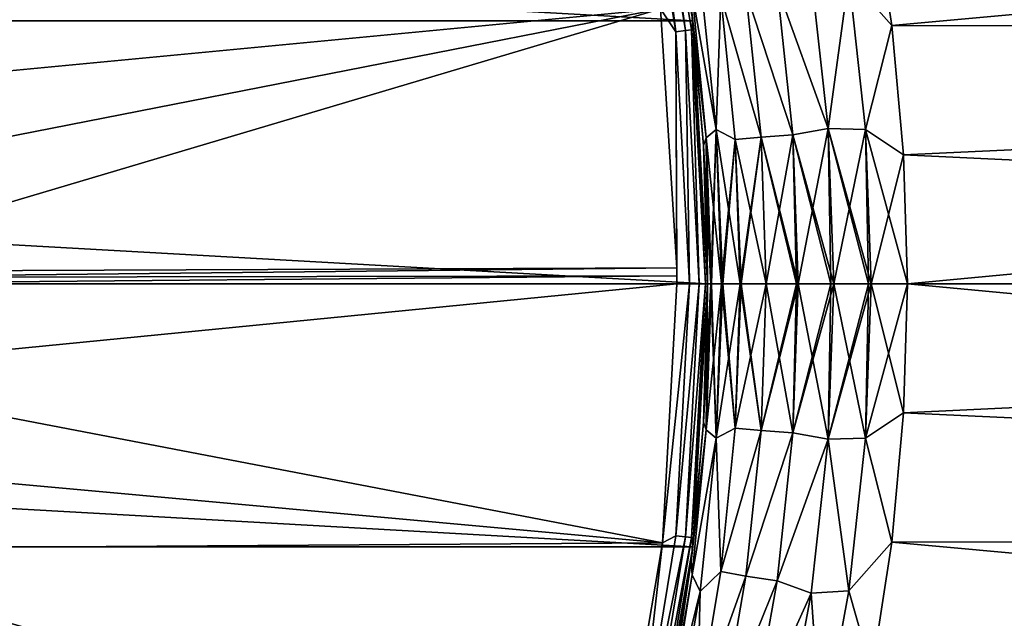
# Model space of a CAD drawing. Header units: metres. Extents: x -24 to 73, y -230 to 24.
# Tile 25 of 52: x 16.62 to 26.47, y -3.35 to 2.64. Entities that reach past the tile are written whole.
import ezdxf

# ---------------------------------------------------------------- set-up
doc = ezdxf.new("R2010")
doc.units = ezdxf.units.M
doc.layers.add('solid_SIDE_LEVER_10_541_032_SW0001', color=7, linetype='CONTINUOUS')

msp = doc.modelspace()

# ---------------------------------------------------------------- linework, layer by layer
at = {"layer": 'solid_SIDE_LEVER_10_541_032_SW0001'}
for points in [[(-23.352186, 2.631557), (-22.910868, 5.228951), (23.352192, 2.631518)], [(-22.910868, 5.228951), (22.910879, 5.228903), (23.352192, 2.631518)], [(13.912722, 2.771653, 115.621635), (14.058973, 1.895034, 115.621635), (22.579176, 5.305069, 111.828827)], [(14.058973, 1.895034, 115.621635), (23.03051, 2.749289, 111.828827), (22.579176, 5.305069, 111.828827)], [(22.910801, 5.229261, 111.368011), (23.352236, 2.631183, 111.368011), (23.128056, 4.1645, 84.770737)], [(22.929846, 5.047241, 111.512177), (23.352236, 2.631183, 111.368011), (22.910801, 5.229261, 111.368011)], [(23.335865, 2.772613, 37.389309), (23.352192, 2.631518), (22.910879, 5.228903)], [(22.869156, 5.033882, 111.644463), (22.773699, 5.01287, 111.753128), (23.182186, 2.521214, 111.753128)], [(22.929846, 5.047241, 111.512177), (22.869156, 5.033882, 111.644463), (23.279354, 2.531782, 111.644463)], [(23.279354, 2.531782, 111.644463), (22.869156, 5.033882, 111.644463), (23.182186, 2.521214, 111.753128)], [(23.341131, 2.538501, 111.512177), (23.352236, 2.631183, 111.368011), (22.929846, 5.047241, 111.512177)], [(23.341131, 2.538501, 111.512177), (22.929846, 5.047241, 111.512177), (23.279354, 2.531782, 111.644463)], [(52.700001, 2.554062, 39.348759), (25.145983, 3.881447, 39.545109), (52.700001, 5.073568, 39.793018)], [(52.700001, 5.073548, 82.606987), (25.145987, 3.881423, 82.854897), (25.343681, 2.58431, 83.047684)], [(52.700001, 5.073548, 82.606987), (25.343681, 2.58431, 83.047684), (52.700001, 2.554043, 83.051247)], [(23.182186, 2.521214, 111.753128), (22.773699, 5.01287, 111.753128), (23.03051, 2.749289, 111.828827)], [(23.352236, 2.631183, 111.368011), (23.335869, 2.772586, 85.010696), (23.128056, 4.1645, 84.770737)], [(25.145983, 3.881447, 39.545109), (25.343678, 2.584343, 39.352318), (24.914454, 3.069745, 39.381863)], [(25.343681, 2.58431, 83.047684), (25.145987, 3.881423, 82.854897), (24.914459, 3.069706, 83.018143)], [(52.700001, 2.554062, 39.348759), (25.343678, 2.584343, 39.352318), (25.145983, 3.881447, 39.545109)], [(23.425735, 3.077293, 38.139664), (23.586504, 1.54467, 37.987602), (23.346813, 2.911204, 37.742615)], [(23.346815, 2.911188, 84.657387), (23.586508, 1.544656, 84.412399), (23.425737, 3.077274, 84.260338)], [(23.633841, 2.877999, 38.475666), (23.586504, 1.54467, 37.987602), (23.425735, 3.077293, 38.139664)], [(23.425737, 3.077274, 84.260338), (23.586508, 1.544656, 84.412399), (23.633842, 2.87798, 83.924339)], [(24.536726, 3.092772, 39.277172), (24.708012, 1.553727, 39.114891), (24.195976, 2.970394, 39.072929)], [(24.195978, 2.970371, 83.327072), (24.708014, 1.553718, 83.28511), (24.536728, 3.092762, 83.122826)], [(24.914454, 3.069745, 39.381863), (24.708012, 1.553727, 39.114891), (24.536726, 3.092772, 39.277172)], [(24.536728, 3.092762, 83.122826), (24.708014, 1.553718, 83.28511), (24.914459, 3.069706, 83.018143)], [(24.914454, 3.069745, 39.381863), (25.081936, 1.542255, 39.221107), (24.708012, 1.553727, 39.114891)], [(24.708014, 1.553718, 83.28511), (25.08194, 1.542231, 83.178894), (24.914459, 3.069706, 83.018143)], [(25.343678, 2.584343, 39.352318), (25.081936, 1.542255, 39.221107), (24.914454, 3.069745, 39.381863)], [(25.343681, 2.58431, 83.047684), (24.914459, 3.069706, 83.018143), (25.08194, 1.542231, 83.178894)], [(24.195976, 2.970394, 39.072929), (24.353853, 1.491416, 38.924702), (23.884331, 2.922976, 38.804314)], [(23.884333, 2.922956, 83.595688), (24.353857, 1.4914, 83.475304), (24.195978, 2.970371, 83.327072)], [(24.708012, 1.553727, 39.114891), (24.353853, 1.491416, 38.924702), (24.195976, 2.970394, 39.072929)], [(24.195978, 2.970371, 83.327072), (24.353857, 1.4914, 83.475304), (24.708014, 1.553718, 83.28511)], [(23.346813, 2.911204, 37.742615), (23.486462, 1.460445, 37.608807), (23.335865, 2.772613, 37.389309)], [(23.346815, 2.911188, 84.657387), (23.335869, 2.772586, 85.010696), (23.486464, 1.460432, 84.791191)], [(23.586504, 1.54467, 37.987602), (23.486462, 1.460445, 37.608807), (23.346813, 2.911204, 37.742615)], [(23.346815, 2.911188, 84.657387), (23.486464, 1.460432, 84.791191), (23.586508, 1.544656, 84.412399)], [(23.633841, 2.877999, 38.475666), (23.778002, 1.444107, 38.340481), (23.586504, 1.54467, 37.987602)], [(23.586508, 1.544656, 84.412399), (23.778006, 1.444093, 84.059525), (23.633842, 2.87798, 83.924339)], [(23.884331, 2.922976, 38.804314), (24.035753, 1.467128, 38.662666), (23.633841, 2.877999, 38.475666)], [(24.035753, 1.467128, 38.662666), (23.778002, 1.444107, 38.340481), (23.633841, 2.877999, 38.475666)], [(23.633842, 2.87798, 83.924339), (24.035757, 1.467114, 83.737335), (23.884333, 2.922956, 83.595688)], [(23.633842, 2.87798, 83.924339), (23.778006, 1.444093, 84.059525), (24.035757, 1.467114, 83.737335)], [(24.353853, 1.491416, 38.924702), (24.035753, 1.467128, 38.662666), (23.884331, 2.922976, 38.804314)], [(23.884333, 2.922956, 83.595688), (24.035757, 1.467114, 83.737335), (24.353857, 1.4914, 83.475304)], [(23.335865, 2.772613, 37.389309), (23.459213, 1.383956, 37.24707), (23.352192, 2.631518)], [(23.486462, 1.460445, 37.608807), (23.459213, 1.383956, 37.24707), (23.335865, 2.772613, 37.389309)], [(23.352236, 2.631183, 111.368011), (23.459213, 1.383934, 85.152931), (23.335869, 2.772586, 85.010696)], [(23.486464, 1.460432, 84.791191), (23.335869, 2.772586, 85.010696), (23.459213, 1.383934, 85.152931)], [(14.058973, 1.895034, 115.621635), (14.150046, 1.010977, 115.621635), (23.03051, 2.749289, 111.828827)], [(14.150046, 1.010977, 115.621635), (14.185583, 0.122952, 115.621635), (23.03051, 2.749289, 111.828827)], [(14.185583, 0.122952, 115.621635), (23.193483, 0.159084, 111.828827), (23.03051, 2.749289, 111.828827)], [(23.182186, 2.521214, 111.753128), (23.03051, 2.749289, 111.828827), (23.193483, 0.159084, 111.828827)], [(-23.352186, 2.631557), (23.5, 0), (-23.5, 0)], [(-23.352186, 2.631557), (23.352192, 2.631518), (23.5, 0)], [(23.478765, 0, 111.512177), (23.352236, 2.631183, 111.368011), (23.341131, 2.538501, 111.512177)], [(23.5, 0, 37.200001), (23.5, 0), (23.352192, 2.631518)], [(23.459213, 1.383956, 37.24707), (23.5, 0, 37.200001), (23.352192, 2.631518)], [(23.352236, 2.631183, 111.368011), (23.5, 0, 111.368011), (23.459213, 1.383934, 85.152931)], [(23.478765, 0, 111.512177), (23.5, 0, 111.368011), (23.352236, 2.631183, 111.368011)], [(25.343678, 2.584343, 39.352318), (25.461096, 1.290071, 39.237858), (25.081936, 1.542255, 39.221107)], [(25.4611, 1.29004, 83.162148), (25.343681, 2.58431, 83.047684), (25.08194, 1.542231, 83.178894)], [(52.700001, 2.554062, 39.348759), (25.461096, 1.290071, 39.237858), (25.343678, 2.584343, 39.352318)], [(52.700001, 2.554043, 83.051247), (25.343681, 2.58431, 83.047684), (25.4611, 1.29004, 83.162148)], [(23.279354, 2.531782, 111.644463), (23.182186, 2.521214, 111.753128), (23.318882, 0, 111.753128)], [(23.182186, 2.521214, 111.753128), (23.193892, 0.079543, 111.828827), (23.194029, 0, 111.828827)], [(23.318882, 0, 111.753128), (23.182186, 2.521214, 111.753128), (23.194029, 0, 111.828827)], [(23.182186, 2.521214, 111.753128), (23.193483, 0.159084, 111.828827), (23.193892, 0.079543, 111.828827)], [(23.341131, 2.538501, 111.512177), (23.279354, 2.531782, 111.644463), (23.416622, 0, 111.644463)], [(23.416622, 0, 111.644463), (23.279354, 2.531782, 111.644463), (23.318882, 0, 111.753128)], [(23.478765, 0, 111.512177), (23.341131, 2.538501, 111.512177), (23.416622, 0, 111.644463)], [(52.700001, 2.554062, 39.348759), (52.700001, 0, 39.200001), (25.461096, 1.290071, 39.237858)], [(52.700001, 2.554043, 83.051247), (25.4611, 1.29004, 83.162148), (25.5, 0, 83.199997)], [(52.700001, 2.554043, 83.051247), (25.5, 0, 83.199997), (52.700001, 0, 83.199997)], [(23.586504, 1.54467, 37.987602), (23.640814, 0, 37.937191), (23.486462, 1.460445, 37.608807)], [(23.486464, 1.460432, 84.791191), (23.533537, 0, 84.835251), (23.586508, 1.544656, 84.412399)], [(23.533537, 0, 84.835251), (23.538464, 0, 84.809624), (23.586508, 1.544656, 84.412399)], [(23.538464, 0, 84.809624), (23.640816, 0, 84.462807), (23.586508, 1.544656, 84.412399)], [(23.652336, 0, 37.965614), (23.640814, 0, 37.937191), (23.586504, 1.54467, 37.987602)], [(23.82659, 0, 38.295319), (23.652336, 0, 37.965614), (23.586504, 1.54467, 37.987602)], [(23.778002, 1.444107, 38.340481), (23.82659, 0, 38.295319), (23.586504, 1.54467, 37.987602)], [(23.586508, 1.544656, 84.412399), (23.640816, 0, 84.462807), (23.778006, 1.444093, 84.059525)], [(24.353853, 1.491416, 38.924702), (24.406742, 0, 38.874756), (24.035753, 1.467128, 38.662666)], [(24.035757, 1.467114, 83.737335), (24.08667, 0, 83.784897), (24.353857, 1.4914, 83.475304)], [(24.08667, 0, 83.784897), (24.388863, 0, 83.537056), (24.353857, 1.4914, 83.475304)], [(24.708012, 1.553727, 39.114891), (24.765009, 0, 39.060055), (24.353853, 1.491416, 38.924702)], [(24.734457, 0, 39.047691), (24.406742, 0, 38.874756), (24.353853, 1.491416, 38.924702)], [(24.765009, 0, 39.060055), (24.734457, 0, 39.047691), (24.353853, 1.491416, 38.924702)], [(24.353857, 1.4914, 83.475304), (24.406744, 0, 83.525246), (24.708014, 1.553718, 83.28511)], [(24.388863, 0, 83.537056), (24.406744, 0, 83.525246), (24.353857, 1.4914, 83.475304)], [(24.406744, 0, 83.525246), (24.734457, 0, 83.35231), (24.708014, 1.553718, 83.28511)], [(25.10965, 0, 39.161541), (24.765009, 0, 39.060055), (24.708012, 1.553727, 39.114891)], [(25.13744, 0, 39.166866), (25.10965, 0, 39.161541), (24.708012, 1.553727, 39.114891)], [(25.081936, 1.542255, 39.221107), (25.13744, 0, 39.166866), (24.708012, 1.553727, 39.114891)], [(24.708014, 1.553718, 83.28511), (24.765009, 0, 83.339943), (25.08194, 1.542231, 83.178894)], [(24.734457, 0, 83.35231), (24.765009, 0, 83.339943), (24.708014, 1.553718, 83.28511)], [(24.765009, 0, 83.339943), (25.10965, 0, 83.238457), (25.08194, 1.542231, 83.178894)], [(25.5, 0, 39.200001), (25.13744, 0, 39.166866), (25.081936, 1.542255, 39.221107)], [(25.461096, 1.290071, 39.237858), (25.5, 0, 39.200001), (25.081936, 1.542255, 39.221107)], [(25.10965, 0, 83.238457), (25.13744, 0, 83.233131), (25.08194, 1.542231, 83.178894)], [(25.4611, 1.29004, 83.162148), (25.08194, 1.542231, 83.178894), (25.13744, 0, 83.233131)], [(23.486462, 1.460445, 37.608807), (23.533537, 0, 37.564751), (23.459213, 1.383956, 37.24707)], [(23.486464, 1.460432, 84.791191), (23.459213, 1.383934, 85.152931), (23.5, 0, 85.199997)], [(23.533537, 0, 37.564751), (23.5, 0, 37.200001), (23.459213, 1.383956, 37.24707)], [(23.459213, 1.383934, 85.152931), (23.5, 0, 111.368011), (23.5, 0, 85.199997)], [(23.538462, 0, 37.590378), (23.533537, 0, 37.564751), (23.486462, 1.460445, 37.608807)], [(23.640814, 0, 37.937191), (23.538462, 0, 37.590378), (23.486462, 1.460445, 37.608807)], [(23.486464, 1.460432, 84.791191), (23.5, 0, 85.199997), (23.533537, 0, 84.835251)], [(23.640816, 0, 84.462807), (23.652338, 0, 84.434387), (23.778006, 1.444093, 84.059525)], [(23.652338, 0, 84.434387), (23.82659, 0, 84.104683), (23.778006, 1.444093, 84.059525)], [(24.035753, 1.467128, 38.662666), (24.08667, 0, 38.615105), (23.778002, 1.444107, 38.340481)], [(23.837086, 0, 38.311188), (23.82659, 0, 38.295319), (23.778002, 1.444107, 38.340481)], [(24.08667, 0, 38.615105), (23.837086, 0, 38.311188), (23.778002, 1.444107, 38.340481)], [(23.778006, 1.444093, 84.059525), (23.82659, 0, 84.104683), (24.035757, 1.467114, 83.737335)], [(23.82659, 0, 84.104683), (23.837086, 0, 84.088814), (24.035757, 1.467114, 83.737335)], [(23.837086, 0, 84.088814), (24.08667, 0, 83.784897), (24.035757, 1.467114, 83.737335)], [(24.388863, 0, 38.862946), (24.08667, 0, 38.615105), (24.035753, 1.467128, 38.662666)], [(24.406742, 0, 38.874756), (24.388863, 0, 38.862946), (24.035753, 1.467128, 38.662666)], [(25.5, 0, 83.199997), (25.4611, 1.29004, 83.162148), (25.13744, 0, 83.233131)], [(52.700001, 0, 39.200001), (25.5, 0, 39.200001), (25.461096, 1.290071, 39.237858)], [(14.185983, 0.061477, 115.621635), (23.193483, 0.159084, 111.828827), (14.185583, 0.122952, 115.621635)], [(14.185983, 0.061477, 115.621635), (23.193892, 0.079543, 111.828827), (23.193483, 0.159084, 111.828827)], [(23.352186, -2.631557), (-23.352192, -2.631518), (-23.5, 0)], [(23.5, 0), (23.352186, -2.631557), (-23.5, 0)], [(14.158278, -0.888299, 115.621635), (23.194029, 0, 111.828827), (14.186116, 0, 115.621635)], [(23.048824, -2.591261, 111.828827), (23.194029, 0, 111.828827), (14.158278, -0.888299, 115.621635)], [(14.185983, 0.061477, 115.621635), (14.186116, 0, 115.621635), (23.193892, 0.079543, 111.828827)], [(14.186116, 0, 115.621635), (23.194029, 0, 111.828827), (23.193892, 0.079543, 111.828827)], [(23.048824, -2.591261, 111.828827), (23.318882, 0, 111.753128), (23.194029, 0, 111.828827)], [(23.182186, -2.521214, 111.753128), (23.318882, 0, 111.753128), (23.048824, -2.591261, 111.828827)], [(23.182186, -2.521214, 111.753128), (23.416622, 0, 111.644463), (23.318882, 0, 111.753128)], [(23.279354, -2.531782, 111.644463), (23.416622, 0, 111.644463), (23.182186, -2.521214, 111.753128)], [(23.279354, -2.531782, 111.644463), (23.478765, 0, 111.512177), (23.416622, 0, 111.644463)], [(23.279354, -2.531782, 111.644463), (23.341131, -2.538501, 111.512177), (23.478765, 0, 111.512177)], [(23.341131, -2.538501, 111.512177), (23.352238, -2.631165, 111.368011), (23.5, 0, 111.368011)], [(23.341131, -2.538501, 111.512177), (23.5, 0, 111.368011), (23.478765, 0, 111.512177)], [(23.459211, -1.38399, 37.24707), (23.352186, -2.631557), (23.5, 0)], [(23.5, 0, 85.199997), (23.5, 0, 111.368011), (23.352238, -2.631165, 111.368011)], [(23.459208, -1.384031, 85.152924), (23.5, 0, 85.199997), (23.352238, -2.631165, 111.368011)], [(23.533537, 0, 84.835251), (23.5, 0, 85.199997), (23.459208, -1.384031, 85.152924)], [(23.5, 0, 37.200001), (23.459211, -1.38399, 37.24707), (23.5, 0)], [(23.778006, -1.444108, 38.340477), (23.652336, 0, 37.965614), (23.82659, 0, 38.295319)], [(23.778006, -1.444108, 38.340477), (23.82659, 0, 38.295319), (24.035757, -1.467129, 38.662663)], [(24.035757, -1.467129, 38.662663), (23.82659, 0, 38.295319), (23.837086, 0, 38.311188)], [(24.035757, -1.467129, 38.662663), (23.837086, 0, 38.311188), (24.08667, 0, 38.615105)], [(24.035757, -1.467129, 38.662663), (24.08667, 0, 38.615105), (24.353857, -1.491416, 38.924698)], [(24.353857, -1.491416, 38.924698), (24.08667, 0, 38.615105), (24.388863, 0, 38.862946)], [(24.353857, -1.491416, 38.924698), (24.388863, 0, 38.862946), (24.406742, 0, 38.874756)], [(24.353857, -1.491416, 38.924698), (24.406742, 0, 38.874756), (24.708014, -1.553733, 39.114891)], [(24.708014, -1.553733, 39.114891), (24.406742, 0, 38.874756), (24.734457, 0, 39.047691)], [(24.708014, -1.553733, 39.114891), (24.734457, 0, 39.047691), (24.765009, 0, 39.060055)], [(24.708014, -1.553733, 39.114891), (24.765009, 0, 39.060055), (25.08194, -1.542247, 39.221107)], [(25.08194, -1.542247, 39.221107), (24.765009, 0, 39.060055), (25.10965, 0, 39.161541)], [(25.081936, -1.542265, 83.178886), (25.5, 0, 83.199997), (25.13744, 0, 83.233131)], [(25.461092, -1.290117, 83.16214), (25.5, 0, 83.199997), (25.081936, -1.542265, 83.178886)], [(25.08194, -1.542247, 39.221107), (25.10965, 0, 39.161541), (25.13744, 0, 39.166866)], [(25.461096, -1.290086, 39.237858), (25.08194, -1.542247, 39.221107), (25.13744, 0, 39.166866)], [(25.461096, -1.290086, 39.237858), (25.13744, 0, 39.166866), (25.5, 0, 39.200001)], [(52.700001, 0, 83.199997), (25.5, 0, 83.199997), (25.461092, -1.290117, 83.16214)], [(52.700001, -2.554062, 83.051239), (52.700001, 0, 83.199997), (25.461092, -1.290117, 83.16214)], [(23.48646, -1.460452, 84.791191), (23.533537, 0, 84.835251), (23.459208, -1.384031, 85.152924)], [(23.486464, -1.460445, 37.608807), (23.459211, -1.38399, 37.24707), (23.5, 0, 37.200001)], [(23.48646, -1.460452, 84.791191), (23.640816, 0, 84.462807), (23.538464, 0, 84.809624)], [(23.48646, -1.460452, 84.791191), (23.586504, -1.544678, 84.412399), (23.640816, 0, 84.462807)], [(23.48646, -1.460452, 84.791191), (23.538464, 0, 84.809624), (23.533537, 0, 84.835251)], [(23.486464, -1.460445, 37.608807), (23.5, 0, 37.200001), (23.533537, 0, 37.564751)], [(23.486464, -1.460445, 37.608807), (23.533537, 0, 37.564751), (23.586506, -1.54467, 37.987602)], [(23.586506, -1.54467, 37.987602), (23.533537, 0, 37.564751), (23.538462, 0, 37.590378)], [(23.586506, -1.54467, 37.987602), (23.538462, 0, 37.590378), (23.640814, 0, 37.937191)], [(23.586504, -1.544678, 84.412399), (23.82659, 0, 84.104683), (23.652338, 0, 84.434387)], [(23.586504, -1.544678, 84.412399), (23.778002, -1.444116, 84.059517), (23.82659, 0, 84.104683)], [(23.586504, -1.544678, 84.412399), (23.652338, 0, 84.434387), (23.640816, 0, 84.462807)], [(23.586506, -1.54467, 37.987602), (23.640814, 0, 37.937191), (23.778006, -1.444108, 38.340477)], [(23.778006, -1.444108, 38.340477), (23.640814, 0, 37.937191), (23.652336, 0, 37.965614)], [(23.778002, -1.444116, 84.059517), (24.08667, 0, 83.784897), (23.837086, 0, 84.088814)], [(23.778002, -1.444116, 84.059517), (24.035753, -1.467137, 83.737335), (24.08667, 0, 83.784897)], [(23.778002, -1.444116, 84.059517), (23.837086, 0, 84.088814), (23.82659, 0, 84.104683)], [(24.035753, -1.467137, 83.737335), (24.406744, 0, 83.525246), (24.388863, 0, 83.537056)], [(24.035753, -1.467137, 83.737335), (24.353853, -1.491425, 83.475296), (24.406744, 0, 83.525246)], [(24.035753, -1.467137, 83.737335), (24.388863, 0, 83.537056), (24.08667, 0, 83.784897)], [(24.353853, -1.491425, 83.475296), (24.765009, 0, 83.339943), (24.734457, 0, 83.35231)], [(24.353853, -1.491425, 83.475296), (24.70801, -1.55374, 83.285103), (24.765009, 0, 83.339943)], [(24.353853, -1.491425, 83.475296), (24.734457, 0, 83.35231), (24.406744, 0, 83.525246)], [(24.70801, -1.55374, 83.285103), (25.13744, 0, 83.233131), (25.10965, 0, 83.238457)], [(24.70801, -1.55374, 83.285103), (25.081936, -1.542265, 83.178886), (25.13744, 0, 83.233131)], [(24.70801, -1.55374, 83.285103), (25.10965, 0, 83.238457), (24.765009, 0, 83.339943)], [(52.700001, -2.554043, 39.348755), (25.461096, -1.290086, 39.237858), (25.5, 0, 39.200001)], [(52.700001, -2.554043, 39.348755), (25.5, 0, 39.200001), (52.700001, 0, 39.200001)], [(23.048824, -2.591261, 111.828827), (14.158278, -0.888299, 115.621635), (14.07487, -1.773112, 115.621635)], [(25.34367, -2.584409, 83.047676), (25.461092, -1.290117, 83.16214), (25.081936, -1.542265, 83.178886)], [(25.461096, -1.290086, 39.237858), (25.343674, -2.584374, 39.352322), (25.08194, -1.542247, 39.221107)], [(52.700001, -2.554062, 83.051239), (25.461092, -1.290117, 83.16214), (25.34367, -2.584409, 83.047676)], [(52.700001, -2.554043, 39.348755), (25.343674, -2.584374, 39.352322), (25.461096, -1.290086, 39.237858)], [(23.335855, -2.772703, 85.010681), (23.459208, -1.384031, 85.152924), (23.352238, -2.631165, 111.368011)], [(23.48646, -1.460452, 84.791191), (23.459208, -1.384031, 85.152924), (23.335855, -2.772703, 85.010681)], [(23.48646, -1.460452, 84.791191), (23.335855, -2.772703, 85.010681), (23.346811, -2.911211, 84.657387)], [(23.459211, -1.38399, 37.24707), (23.335859, -2.77266, 37.389313), (23.352186, -2.631557)], [(23.486464, -1.460445, 37.608807), (23.335859, -2.77266, 37.389313), (23.459211, -1.38399, 37.24707)], [(23.346813, -2.911196, 37.742611), (23.335859, -2.77266, 37.389313), (23.486464, -1.460445, 37.608807)], [(23.48646, -1.460452, 84.791191), (23.346811, -2.911211, 84.657387), (23.586504, -1.544678, 84.412399)], [(23.346813, -2.911196, 37.742611), (23.486464, -1.460445, 37.608807), (23.586506, -1.54467, 37.987602)], [(23.586504, -1.544678, 84.412399), (23.633841, -2.878009, 83.924332), (23.778002, -1.444116, 84.059517)], [(23.586506, -1.54467, 37.987602), (23.778006, -1.444108, 38.340477), (23.633842, -2.877992, 38.475666)], [(23.778002, -1.444116, 84.059517), (23.633841, -2.878009, 83.924332), (24.035753, -1.467137, 83.737335)], [(23.633841, -2.878009, 83.924332), (23.884331, -2.922987, 83.595688), (24.035753, -1.467137, 83.737335)], [(23.633842, -2.877992, 38.475666), (23.778006, -1.444108, 38.340477), (24.035757, -1.467129, 38.662663)], [(23.633842, -2.877992, 38.475666), (24.035757, -1.467129, 38.662663), (23.884333, -2.922968, 38.804314)], [(24.035753, -1.467137, 83.737335), (23.884331, -2.922987, 83.595688), (24.353853, -1.491425, 83.475296)], [(23.884333, -2.922968, 38.804314), (24.035757, -1.467129, 38.662663), (24.353857, -1.491416, 38.924698)], [(23.346811, -2.911211, 84.657387), (23.425734, -3.077301, 84.260338), (23.586504, -1.544678, 84.412399)], [(23.346813, -2.911196, 37.742611), (23.586506, -1.54467, 37.987602), (23.425735, -3.077284, 38.139664)], [(23.586504, -1.544678, 84.412399), (23.425734, -3.077301, 84.260338), (23.633841, -2.878009, 83.924332)], [(23.425735, -3.077284, 38.139664), (23.586506, -1.54467, 37.987602), (23.633842, -2.877992, 38.475666)], [(23.884331, -2.922987, 83.595688), (24.195974, -2.970405, 83.327072), (24.353853, -1.491425, 83.475296)], [(23.884333, -2.922968, 38.804314), (24.353857, -1.491416, 38.924698), (24.195976, -2.970385, 39.072926)], [(24.353853, -1.491425, 83.475296), (24.195974, -2.970405, 83.327072), (24.70801, -1.55374, 83.285103)], [(24.195974, -2.970405, 83.327072), (24.536724, -3.092789, 83.122826), (24.70801, -1.55374, 83.285103)], [(24.195976, -2.970385, 39.072926), (24.353857, -1.491416, 38.924698), (24.708014, -1.553733, 39.114891)], [(24.195976, -2.970385, 39.072926), (24.708014, -1.553733, 39.114891), (24.536726, -3.092772, 39.277176)], [(24.70801, -1.55374, 83.285103), (24.536724, -3.092789, 83.122826), (24.914454, -3.069758, 83.018135)], [(24.536726, -3.092772, 39.277176), (24.708014, -1.553733, 39.114891), (24.914457, -3.069721, 39.381859)], [(24.70801, -1.55374, 83.285103), (24.914454, -3.069758, 83.018135), (25.081936, -1.542265, 83.178886)], [(24.708014, -1.553733, 39.114891), (25.08194, -1.542247, 39.221107), (24.914457, -3.069721, 39.381859)], [(25.34367, -2.584409, 83.047676), (25.081936, -1.542265, 83.178886), (24.914454, -3.069758, 83.018135)], [(25.343674, -2.584374, 39.352322), (24.914457, -3.069721, 39.381859), (25.08194, -1.542247, 39.221107)], [(23.048824, -2.591261, 111.828827), (14.07487, -1.773112, 115.621635), (13.936221, -2.650966, 115.621635)], [(22.773699, -5.01287, 111.753128), (23.182186, -2.521214, 111.753128), (23.048824, -2.591261, 111.828827)], [(23.279354, -2.531782, 111.644463), (23.182186, -2.521214, 111.753128), (22.773699, -5.01287, 111.753128)], [(22.869156, -5.033882, 111.644463), (23.279354, -2.531782, 111.644463), (22.773699, -5.01287, 111.753128)], [(22.869156, -5.033882, 111.644463), (23.341131, -2.538501, 111.512177), (23.279354, -2.531782, 111.644463)], [(22.869156, -5.033882, 111.644463), (22.929846, -5.047241, 111.512177), (23.341131, -2.538501, 111.512177)], [(23.341131, -2.538501, 111.512177), (22.929846, -5.047241, 111.512177), (23.352238, -2.631165, 111.368011)], [(52.700001, -2.554062, 83.051239), (25.34367, -2.584409, 83.047676), (25.145971, -3.881515, 82.854881)], [(52.700001, -5.073568, 82.606979), (52.700001, -2.554062, 83.051239), (25.145971, -3.881515, 82.854881)], [(52.700001, -2.554043, 39.348755), (52.700001, -5.073548, 39.793011), (25.343674, -2.584374, 39.352322)], [(22.910868, -5.228951), (-22.910879, -5.228903), (-23.352192, -2.631518)], [(23.352186, -2.631557), (22.910868, -5.228951), (-23.352192, -2.631518)], [(22.615032, -5.150078, 111.828827), (13.936221, -2.650966, 115.621635), (13.742876, -3.518415, 115.621635)], [(22.615032, -5.150078, 111.828827), (23.048824, -2.591261, 111.828827), (13.936221, -2.650966, 115.621635)], [(22.773699, -5.01287, 111.753128), (23.048824, -2.591261, 111.828827), (22.615032, -5.150078, 111.828827)], [(23.335855, -2.772703, 85.010681), (23.352238, -2.631165, 111.368011), (22.910807, -5.22924, 111.368011)], [(22.929846, -5.047241, 111.512177), (22.910807, -5.22924, 111.368011), (23.352238, -2.631165, 111.368011)], [(23.128038, -4.164593, 37.62928), (22.910868, -5.228951), (23.352186, -2.631557)], [(23.335859, -2.77266, 37.389313), (23.128038, -4.164593, 37.62928), (23.352186, -2.631557)], [(25.145971, -3.881515, 82.854881), (25.34367, -2.584409, 83.047676), (24.914454, -3.069758, 83.018135)], [(25.343674, -2.584374, 39.352322), (25.145973, -3.881504, 39.545116), (24.914457, -3.069721, 39.381859)], [(52.700001, -5.073548, 39.793011), (25.145973, -3.881504, 39.545116), (25.343674, -2.584374, 39.352322)], [(23.128033, -4.164625, 84.770714), (23.335855, -2.772703, 85.010681), (22.910807, -5.22924, 111.368011)], [(23.346811, -2.911211, 84.657387), (23.335855, -2.772703, 85.010681), (23.128033, -4.164625, 84.770714)], [(23.346813, -2.911196, 37.742611), (23.128038, -4.164593, 37.62928), (23.335859, -2.77266, 37.389313)], [(23.346811, -2.911211, 84.657387), (23.128033, -4.164625, 84.770714), (23.117004, -4.342265, 84.436577)], [(23.346811, -2.911211, 84.657387), (23.117004, -4.342265, 84.436577), (23.425734, -3.077301, 84.260338)], [(23.117006, -4.342253, 37.963421), (23.128038, -4.164593, 37.62928), (23.346813, -2.911196, 37.742611)], [(23.117006, -4.342253, 37.963421), (23.346813, -2.911196, 37.742611), (23.425735, -3.077284, 38.139664)], [(23.633841, -2.878009, 83.924332), (23.396772, -4.291259, 83.701431), (23.884331, -2.922987, 83.595688)], [(23.425734, -3.077301, 84.260338), (23.396772, -4.291259, 83.701431), (23.633841, -2.878009, 83.924332)], [(23.396772, -4.291259, 83.701431), (23.635555, -4.356255, 83.362381), (23.884331, -2.922987, 83.595688)], [(23.396776, -4.291244, 38.698563), (23.633842, -2.877992, 38.475666), (23.884333, -2.922968, 38.804314)], [(23.425735, -3.077284, 38.139664), (23.633842, -2.877992, 38.475666), (23.396776, -4.291244, 38.698563)], [(23.396776, -4.291244, 38.698563), (23.884333, -2.922968, 38.804314), (23.635559, -4.356238, 39.037613)], [(23.884331, -2.922987, 83.595688), (23.635555, -4.356255, 83.362381), (24.195974, -2.970405, 83.327072)], [(23.635559, -4.356238, 39.037613), (23.884333, -2.922968, 38.804314), (24.195976, -2.970385, 39.072926)], [(23.635555, -4.356255, 83.362381), (23.936834, -4.424682, 83.083229), (24.195974, -2.970405, 83.327072)], [(23.635559, -4.356238, 39.037613), (24.195976, -2.970385, 39.072926), (23.936838, -4.424663, 39.316769)], [(24.195974, -2.970405, 83.327072), (23.936834, -4.424682, 83.083229), (24.536724, -3.092789, 83.122826)], [(23.936838, -4.424663, 39.316769), (24.195976, -2.970385, 39.072926), (24.536726, -3.092772, 39.277176)], [(23.117004, -4.342265, 84.436577), (23.161713, -4.586007, 84.009819), (23.425734, -3.077301, 84.260338)], [(23.117006, -4.342253, 37.963421), (23.425735, -3.077284, 38.139664), (23.161716, -4.585994, 38.390179)], [(23.425734, -3.077301, 84.260338), (23.161713, -4.586007, 84.009819), (23.396772, -4.291259, 83.701431)], [(23.161716, -4.585994, 38.390179), (23.425735, -3.077284, 38.139664), (23.396776, -4.291244, 38.698563)], [(23.936834, -4.424682, 83.083229), (24.256039, -4.603057, 82.856361), (24.536724, -3.092789, 83.122826)], [(23.936838, -4.424663, 39.316769), (24.536726, -3.092772, 39.277176), (24.256041, -4.603045, 39.543633)], [(24.536724, -3.092789, 83.122826), (24.256039, -4.603057, 82.856361), (24.639986, -4.568234, 82.754295)], [(24.256041, -4.603045, 39.543633), (24.536726, -3.092772, 39.277176), (24.639996, -4.568192, 39.645695)], [(24.536724, -3.092789, 83.122826), (24.639986, -4.568234, 82.754295), (24.914454, -3.069758, 83.018135)], [(24.536726, -3.092772, 39.277176), (24.914457, -3.069721, 39.381859), (24.639996, -4.568192, 39.645695)], [(25.145971, -3.881515, 82.854881), (24.914454, -3.069758, 83.018135), (24.639986, -4.568234, 82.754295)], [(25.145973, -3.881504, 39.545116), (24.639996, -4.568192, 39.645695), (24.914457, -3.069721, 39.381859)]]:
    msp.add_3dface(points, dxfattribs=at)

doc.saveas('drawing.dxf')
